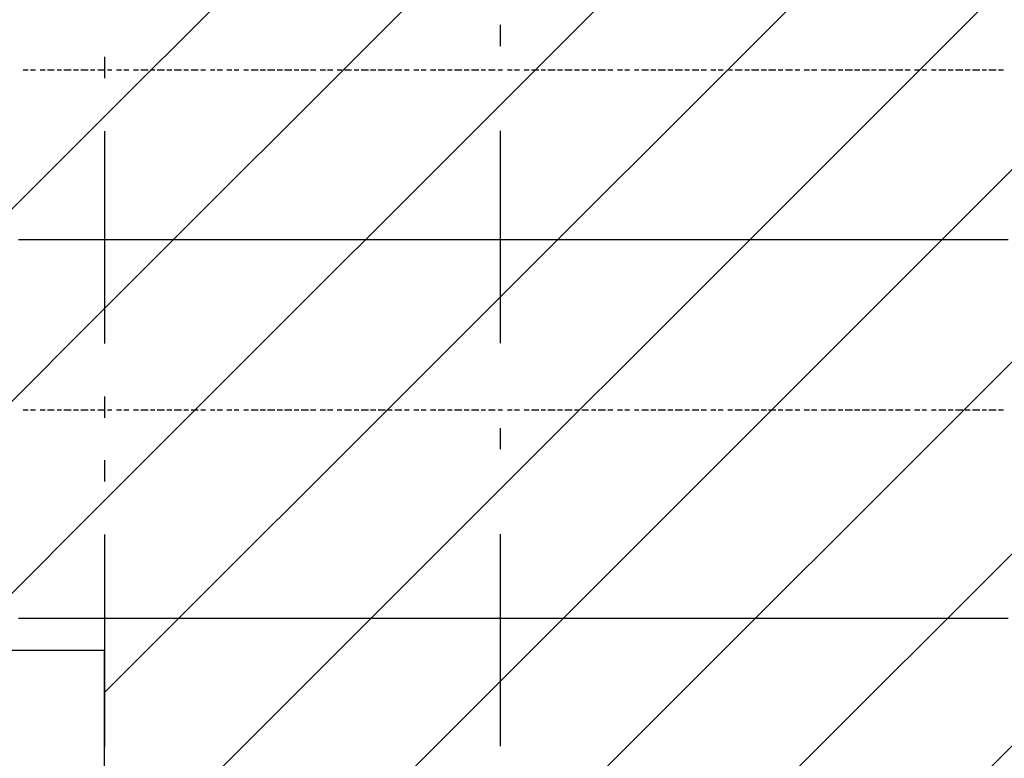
# Model space of a CAD drawing. Extents: x 997 to 109698, y 921 to 94021.
# Tile 219 of 256: x 29348 to 31087, y 19445 to 20751. Entities that reach past the tile are written whole.
import ezdxf

# ---------------------------------------------------------------- set-up
doc = ezdxf.new("R2010")
doc.units = 0
doc.header["$MEASUREMENT"] = 0
for name, color, linetype in [('12', 7, 'CONTINUOUS'), ('28', 7, 'CONTINUOUS'), ('40', 7, 'CONTINUOUS')]:
    doc.layers.add(name, color=color, linetype=linetype)

msp = doc.modelspace()

# ---------------------------------------------------------------- linework, layer by layer
at = {"layer": '12', "color": 5}
for p, q in [((29353.601607, 20661.953237), (29362.601607, 20661.953237)), ((29366.601607, 20661.953237), (29375.601607, 20661.953237)), ((29383.601607, 20661.953237), (29392.601607, 20661.953237)), ((29396.601607, 20661.953237), (29408.601607, 20661.953237)), ((29413.601607, 20661.953237), (29421.601607, 20661.953237)), ((29425.601607, 20661.953237), (29438.601607, 20661.953237)), ((29442.601607, 20661.953237), (29451.601607, 20661.953237)), ((29455.601607, 20661.953237), (29468.601607, 20661.953237)), ((29472.601607, 20661.953237), (29480.601607, 20661.953237)), ((29485.601607, 20661.953237), (29497.601607, 20661.953237)), ((29502.601607, 20661.953237), (29510.601607, 20661.953237)), ((29518.601607, 20661.953237), (29527.601607, 20661.953237)), ((29531.601607, 20661.953237), (29540.601607, 20661.953237)), ((29548.601607, 20661.953237), (29557.601607, 20661.953237)), ((29561.601607, 20661.953237), (29574.601607, 20661.953237)), ((29578.601607, 20661.953237), (29586.601607, 20661.953237)), ((29590.601607, 20661.953237), (29603.601607, 20661.953237)), ((29607.601607, 20661.953237), (29616.601607, 20661.953237)), ((29620.601607, 20661.953237), (29633.601607, 20661.953237)), ((29637.601607, 20661.953237), (29645.601607, 20661.953237)), ((29650.601607, 20661.953237), (29662.601607, 20661.953237)), ((29667.601607, 20661.953237), (29675.601607, 20661.953237)), ((29684.601607, 20661.953237), (29692.601607, 20661.953237)), ((29696.601607, 20661.953237), (29705.601607, 20661.953237)), ((29713.601607, 20661.953237), (29722.601607, 20661.953237)), ((29726.601607, 20661.953237), (29734.601607, 20661.953237)), ((29743.601607, 20661.953237), (29751.601607, 20661.953237)), ((29756.601607, 20661.953237), (29768.601607, 20661.953237)), ((29772.601607, 20661.953237), (29781.601607, 20661.953237)), ((29785.601607, 20661.953237), (29798.601607, 20661.953237)), ((29802.601607, 20661.953237), (29811.601607, 20661.953237)), ((29815.601607, 20661.953237), (29828.601607, 20661.953237)), ((29832.601607, 20661.953237), (29840.601607, 20661.953237)), ((29844.601607, 20661.953237), (29857.601607, 20661.953237)), ((29861.601607, 20661.953237), (29870.601607, 20661.953237)), ((29878.601607, 20661.953237), (29887.601607, 20661.953237)), ((29891.601607, 20661.953237), (29900.601607, 20661.953237)), ((29908.601607, 20661.953237), (29916.601607, 20661.953237)), ((29921.601607, 20661.953237), (29933.601607, 20661.953237)), ((29938.601607, 20661.953237), (29946.601607, 20661.953237)), ((29950.601607, 20661.953237), (29963.601607, 20661.953237)), ((29967.601607, 20661.953237), (29976.601607, 20661.953237)), ((29980.601607, 20661.953237), (29993.601607, 20661.953237)), ((29997.601607, 20661.953237), (30005.601607, 20661.953237)), ((30010.601607, 20661.953237), (30022.601607, 20661.953237)), ((30027.601607, 20661.953237), (30035.601607, 20661.953237)), ((30043.601607, 20661.953237), (30052.601607, 20661.953237)), ((30056.601607, 20661.953237), (30065.601607, 20661.953237)), ((30073.601607, 20661.953237), (30082.601607, 20661.953237)), ((30086.601607, 20661.953237), (30098.601607, 20661.953237)), ((30103.601607, 20661.953237), (30111.601607, 20661.953237)), ((30115.601607, 20661.953237), (30128.601607, 20661.953237)), ((30132.601607, 20661.953237), (30141.601607, 20661.953237)), ((30145.601607, 20661.953237), (30158.601607, 20661.953237)), ((30162.601607, 20661.953237), (30170.601607, 20661.953237)), ((30175.601607, 20661.953237), (30187.601607, 20661.953237)), ((30192.601607, 20661.953237), (30200.601607, 20661.953237)), ((30209.601607, 20661.953237), (30217.601607, 20661.953237)), ((30221.601607, 20661.953237), (30230.601607, 20661.953237)), ((30238.601607, 20661.953237), (30247.601607, 20661.953237)), ((30251.601607, 20661.953237), (30264.601607, 20661.953237)), ((30268.601607, 20661.953237), (30276.601607, 20661.953237)), ((30280.601607, 20661.953237), (30293.601607, 20661.953237)), ((30297.601607, 20661.953237), (30306.601607, 20661.953237)), ((30310.601607, 20661.953237), (30323.601607, 20661.953237)), ((30327.601607, 20661.953237), (30336.601607, 20661.953237)), ((30340.601607, 20661.953237), (30352.601607, 20661.953237)), ((30357.601607, 20661.953237), (30365.601607, 20661.953237)), ((30369.601607, 20661.953237), (30382.601607, 20661.953237)), ((30386.601607, 20661.953237), (30395.601607, 20661.953237)), ((30403.601607, 20661.953237), (30412.601607, 20661.953237)), ((30416.601607, 20661.953237), (30424.601607, 20661.953237)), ((30433.601607, 20661.953237), (30441.601607, 20661.953237)), ((30446.601607, 20661.953237), (30458.601607, 20661.953237)), ((30462.601607, 20661.953237), (30471.601607, 20661.953237)), ((30475.601607, 20661.953237), (30488.601607, 20661.953237)), ((30492.601607, 20661.953237), (30501.601607, 20661.953237)), ((30505.601607, 20661.953237), (30518.601607, 20661.953237)), ((30522.601607, 20661.953237), (30530.601607, 20661.953237)), ((30535.601607, 20661.953237), (30547.601607, 20661.953237)), ((30551.601607, 20661.953237), (30560.601607, 20661.953237)), ((30568.601607, 20661.953237), (30577.601607, 20661.953237)), ((30581.601607, 20661.953237), (30590.601607, 20661.953237)), ((30598.601607, 20661.953237), (30606.601607, 20661.953237)), ((30611.601607, 20661.953237), (30623.601607, 20661.953237)), ((30628.601607, 20661.953237), (30636.601607, 20661.953237)), ((30640.601607, 20661.953237), (30653.601607, 20661.953237)), ((30657.601607, 20661.953237), (30666.601607, 20661.953237)), ((30670.601607, 20661.953237), (30683.601607, 20661.953237)), ((30687.601607, 20661.953237), (30695.601607, 20661.953237)), ((30700.601607, 20661.953237), (30712.601607, 20661.953237)), ((30717.601607, 20661.953237), (30725.601607, 20661.953237)), ((30733.601607, 20661.953237), (30742.601607, 20661.953237)), ((30746.601607, 20661.953237), (30755.601607, 20661.953237)), ((30763.601607, 20661.953237), (30772.601607, 20661.953237)), ((30776.601607, 20661.953237), (30788.601607, 20661.953237)), ((30793.601607, 20661.953237), (30801.601607, 20661.953237)), ((30805.601607, 20661.953237), (30818.601607, 20661.953237)), ((30822.601607, 20661.953237), (30831.601607, 20661.953237)), ((30835.601607, 20661.953237), (30848.601607, 20661.953237)), ((30852.601607, 20661.953237), (30860.601607, 20661.953237)), ((30865.601607, 20661.953237), (30877.601607, 20661.953237)), ((30882.601607, 20661.953237), (30890.601607, 20661.953237)), ((30894.601607, 20661.953237), (30907.601607, 20661.953237)), ((30911.601607, 20661.953237), (30920.601607, 20661.953237)), ((30928.601607, 20661.953237), (30937.601607, 20661.953237)), ((30941.601607, 20661.953237), (30949.601607, 20661.953237)), ((30958.601607, 20661.953237), (30966.601607, 20661.953237)), ((30971.601607, 20661.953237), (30983.601607, 20661.953237)), ((30987.601607, 20661.953237), (30996.601607, 20661.953237)), ((31000.601607, 20661.953237), (31013.601607, 20661.953237)), ((31017.601607, 20661.953237), (31026.601607, 20661.953237)), ((31030.601607, 20661.953237), (31043.601607, 20661.953237)), ((31047.601607, 20661.953237), (31055.601607, 20661.953237)), ((31059.601607, 20661.953237), (31072.601607, 20661.953237)), ((31076.601607, 20661.953237), (31085.601607, 20661.953237)), ((29353.601607, 20060.953237), (29362.601607, 20060.953237)), ((29366.601607, 20060.953237), (29375.601607, 20060.953237)), ((29383.601607, 20060.953237), (29392.601607, 20060.953237)), ((29396.601607, 20060.953237), (29408.601607, 20060.953237)), ((29413.601607, 20060.953237), (29421.601607, 20060.953237)), ((29425.601607, 20060.953237), (29438.601607, 20060.953237)), ((29442.601607, 20060.953237), (29451.601607, 20060.953237)), ((29455.601607, 20060.953237), (29468.601607, 20060.953237)), ((29472.601607, 20060.953237), (29480.601607, 20060.953237)), ((29485.601607, 20060.953237), (29497.601607, 20060.953237)), ((29502.601607, 20060.953237), (29510.601607, 20060.953237)), ((29518.601607, 20060.953237), (29527.601607, 20060.953237)), ((29531.601607, 20060.953237), (29540.601607, 20060.953237)), ((29548.601607, 20060.953237), (29557.601607, 20060.953237)), ((29561.601607, 20060.953237), (29574.601607, 20060.953237)), ((29578.601607, 20060.953237), (29586.601607, 20060.953237)), ((29590.601607, 20060.953237), (29603.601607, 20060.953237)), ((29607.601607, 20060.953237), (29616.601607, 20060.953237)), ((29620.601607, 20060.953237), (29633.601607, 20060.953237)), ((29637.601607, 20060.953237), (29645.601607, 20060.953237)), ((29650.601607, 20060.953237), (29662.601607, 20060.953237)), ((29667.601607, 20060.953237), (29675.601607, 20060.953237)), ((29684.601607, 20060.953237), (29692.601607, 20060.953237)), ((29696.601607, 20060.953237), (29705.601607, 20060.953237)), ((29713.601607, 20060.953237), (29722.601607, 20060.953237)), ((29726.601607, 20060.953237), (29734.601607, 20060.953237)), ((29743.601607, 20060.953237), (29751.601607, 20060.953237)), ((29756.601607, 20060.953237), (29768.601607, 20060.953237)), ((29772.601607, 20060.953237), (29781.601607, 20060.953237)), ((29785.601607, 20060.953237), (29798.601607, 20060.953237)), ((29802.601607, 20060.953237), (29811.601607, 20060.953237)), ((29815.601607, 20060.953237), (29828.601607, 20060.953237)), ((29832.601607, 20060.953237), (29840.601607, 20060.953237)), ((29844.601607, 20060.953237), (29857.601607, 20060.953237)), ((29861.601607, 20060.953237), (29870.601607, 20060.953237)), ((29878.601607, 20060.953237), (29887.601607, 20060.953237)), ((29891.601607, 20060.953237), (29900.601607, 20060.953237)), ((29908.601607, 20060.953237), (29916.601607, 20060.953237)), ((29921.601607, 20060.953237), (29933.601607, 20060.953237)), ((29938.601607, 20060.953237), (29946.601607, 20060.953237)), ((29950.601607, 20060.953237), (29963.601607, 20060.953237)), ((29967.601607, 20060.953237), (29976.601607, 20060.953237)), ((29980.601607, 20060.953237), (29993.601607, 20060.953237)), ((29997.601607, 20060.953237), (30005.601607, 20060.953237)), ((30010.601607, 20060.953237), (30022.601607, 20060.953237)), ((30027.601607, 20060.953237), (30035.601607, 20060.953237)), ((30043.601607, 20060.953237), (30052.601607, 20060.953237)), ((30056.601607, 20060.953237), (30065.601607, 20060.953237)), ((30073.601607, 20060.953237), (30082.601607, 20060.953237)), ((30086.601607, 20060.953237), (30098.601607, 20060.953237)), ((30103.601607, 20060.953237), (30111.601607, 20060.953237)), ((30115.601607, 20060.953237), (30128.601607, 20060.953237)), ((30132.601607, 20060.953237), (30141.601607, 20060.953237)), ((30145.601607, 20060.953237), (30158.601607, 20060.953237)), ((30162.601607, 20060.953237), (30170.601607, 20060.953237)), ((30175.601607, 20060.953237), (30187.601607, 20060.953237)), ((30192.601607, 20060.953237), (30200.601607, 20060.953237)), ((30209.601607, 20060.953237), (30217.601607, 20060.953237)), ((30221.601607, 20060.953237), (30230.601607, 20060.953237)), ((30238.601607, 20060.953237), (30247.601607, 20060.953237)), ((30251.601607, 20060.953237), (30264.601607, 20060.953237)), ((30268.601607, 20060.953237), (30276.601607, 20060.953237)), ((30280.601607, 20060.953237), (30293.601607, 20060.953237)), ((30297.601607, 20060.953237), (30306.601607, 20060.953237)), ((30310.601607, 20060.953237), (30323.601607, 20060.953237)), ((30327.601607, 20060.953237), (30336.601607, 20060.953237)), ((30340.601607, 20060.953237), (30352.601607, 20060.953237)), ((30357.601607, 20060.953237), (30365.601607, 20060.953237)), ((30369.601607, 20060.953237), (30382.601607, 20060.953237)), ((30386.601607, 20060.953237), (30395.601607, 20060.953237)), ((30403.601607, 20060.953237), (30412.601607, 20060.953237)), ((30416.601607, 20060.953237), (30424.601607, 20060.953237)), ((30433.601607, 20060.953237), (30441.601607, 20060.953237)), ((30446.601607, 20060.953237), (30458.601607, 20060.953237)), ((30462.601607, 20060.953237), (30471.601607, 20060.953237)), ((30475.601607, 20060.953237), (30488.601607, 20060.953237)), ((30492.601607, 20060.953237), (30501.601607, 20060.953237)), ((30505.601607, 20060.953237), (30518.601607, 20060.953237)), ((30522.601607, 20060.953237), (30530.601607, 20060.953237)), ((30535.601607, 20060.953237), (30547.601607, 20060.953237)), ((30551.601607, 20060.953237), (30560.601607, 20060.953237)), ((30568.601607, 20060.953237), (30577.601607, 20060.953237)), ((30581.601607, 20060.953237), (30590.601607, 20060.953237)), ((30598.601607, 20060.953237), (30606.601607, 20060.953237)), ((30611.601607, 20060.953237), (30623.601607, 20060.953237)), ((30628.601607, 20060.953237), (30636.601607, 20060.953237)), ((30640.601607, 20060.953237), (30653.601607, 20060.953237)), ((30657.601607, 20060.953237), (30666.601607, 20060.953237)), ((30670.601607, 20060.953237), (30683.601607, 20060.953237)), ((30687.601607, 20060.953237), (30695.601607, 20060.953237)), ((30700.601607, 20060.953237), (30712.601607, 20060.953237)), ((30717.601607, 20060.953237), (30725.601607, 20060.953237)), ((30733.601607, 20060.953237), (30742.601607, 20060.953237)), ((30746.601607, 20060.953237), (30755.601607, 20060.953237)), ((30763.601607, 20060.953237), (30772.601607, 20060.953237)), ((30776.601607, 20060.953237), (30788.601607, 20060.953237)), ((30793.601607, 20060.953237), (30801.601607, 20060.953237)), ((30805.601607, 20060.953237), (30818.601607, 20060.953237)), ((30822.601607, 20060.953237), (30831.601607, 20060.953237)), ((30835.601607, 20060.953237), (30848.601607, 20060.953237)), ((30852.601607, 20060.953237), (30860.601607, 20060.953237)), ((30865.601607, 20060.953237), (30877.601607, 20060.953237)), ((30882.601607, 20060.953237), (30890.601607, 20060.953237)), ((30894.601607, 20060.953237), (30907.601607, 20060.953237)), ((30911.601607, 20060.953237), (30920.601607, 20060.953237)), ((30928.601607, 20060.953237), (30937.601607, 20060.953237)), ((30941.601607, 20060.953237), (30949.601607, 20060.953237)), ((30958.601607, 20060.953237), (30966.601607, 20060.953237)), ((30971.601607, 20060.953237), (30983.601607, 20060.953237)), ((30987.601607, 20060.953237), (30996.601607, 20060.953237)), ((31000.601607, 20060.953237), (31013.601607, 20060.953237)), ((31017.601607, 20060.953237), (31026.601607, 20060.953237)), ((31030.601607, 20060.953237), (31043.601607, 20060.953237)), ((31047.601607, 20060.953237), (31055.601607, 20060.953237)), ((31059.601607, 20060.953237), (31072.601607, 20060.953237)), ((31076.601607, 20060.953237), (31085.601607, 20060.953237))]:
    msp.add_line(p, q, dxfattribs=at)
at = {"layer": '12', "color": 1}
for p, q in [((29345.601607, 20361.953237), (29353.601607, 20361.953237)), ((29353.601607, 20361.953237), (29366.601607, 20361.953237)), ((29366.601607, 20361.953237), (29375.601607, 20361.953237)), ((29375.601607, 20361.953237), (29383.601607, 20361.953237)), ((29383.601607, 20361.953237), (29396.601607, 20361.953237)), ((29396.601607, 20361.953237), (29404.601607, 20361.953237)), ((29404.601607, 20361.953237), (29413.601607, 20361.953237)), ((29413.601607, 20361.953237), (29425.601607, 20361.953237)), ((29425.601607, 20361.953237), (29434.601607, 20361.953237)), ((29434.601607, 20361.953237), (29442.601607, 20361.953237)), ((29442.601607, 20361.953237), (29455.601607, 20361.953237)), ((29455.601607, 20361.953237), (29463.601607, 20361.953237)), ((29463.601607, 20361.953237), (29472.601607, 20361.953237)), ((29472.601607, 20361.953237), (29485.601607, 20361.953237)), ((29485.601607, 20361.953237), (29493.601607, 20361.953237)), ((29493.601607, 20361.953237), (29506.601607, 20361.953237)), ((29506.601607, 20361.953237), (29514.601607, 20361.953237)), ((29514.601607, 20361.953237), (29523.601607, 20361.953237)), ((29523.601607, 20361.953237), (29535.601607, 20361.953237)), ((29535.601607, 20361.953237), (29544.601607, 20361.953237)), ((29544.601607, 20361.953237), (29552.601607, 20361.953237)), ((29552.601607, 20361.953237), (29565.601607, 20361.953237)), ((29565.601607, 20361.953237), (29574.601607, 20361.953237)), ((29574.601607, 20361.953237), (29582.601607, 20361.953237)), ((29582.601607, 20361.953237), (29595.601607, 20361.953237)), ((29595.601607, 20361.953237), (29603.601607, 20361.953237)), ((29603.601607, 20361.953237), (29616.601607, 20361.953237)), ((29616.601607, 20361.953237), (29624.601607, 20361.953237)), ((29624.601607, 20361.953237), (29633.601607, 20361.953237)), ((29633.601607, 20361.953237), (29645.601607, 20361.953237)), ((29645.601607, 20361.953237), (29654.601607, 20361.953237)), ((29654.601607, 20361.953237), (29662.601607, 20361.953237)), ((29662.601607, 20361.953237), (29675.601607, 20361.953237)), ((29675.601607, 20361.953237), (29684.601607, 20361.953237)), ((29684.601607, 20361.953237), (29692.601607, 20361.953237)), ((29692.601607, 20361.953237), (29705.601607, 20361.953237)), ((29705.601607, 20361.953237), (29713.601607, 20361.953237)), ((29713.601607, 20361.953237), (29726.601607, 20361.953237)), ((29726.601607, 20361.953237), (29734.601607, 20361.953237)), ((29734.601607, 20361.953237), (29743.601607, 20361.953237)), ((29743.601607, 20361.953237), (29756.601607, 20361.953237)), ((29756.601607, 20361.953237), (29764.601607, 20361.953237)), ((29764.601607, 20361.953237), (29772.601607, 20361.953237)), ((29772.601607, 20361.953237), (29785.601607, 20361.953237)), ((29785.601607, 20361.953237), (29794.601607, 20361.953237)), ((29794.601607, 20361.953237), (29802.601607, 20361.953237)), ((29802.601607, 20361.953237), (29815.601607, 20361.953237)), ((29815.601607, 20361.953237), (29823.601607, 20361.953237)), ((29823.601607, 20361.953237), (29836.601607, 20361.953237)), ((29836.601607, 20361.953237), (29844.601607, 20361.953237)), ((29844.601607, 20361.953237), (29853.601607, 20361.953237)), ((29853.601607, 20361.953237), (29866.601607, 20361.953237)), ((29866.601607, 20361.953237), (29874.601607, 20361.953237)), ((29874.601607, 20361.953237), (29883.601607, 20361.953237)), ((29883.601607, 20361.953237), (29895.601607, 20361.953237)), ((29895.601607, 20361.953237), (29904.601607, 20361.953237)), ((29904.601607, 20361.953237), (29912.601607, 20361.953237)), ((29912.601607, 20361.953237), (29925.601607, 20361.953237)), ((29925.601607, 20361.953237), (29933.601607, 20361.953237)), ((29933.601607, 20361.953237), (29946.601607, 20361.953237)), ((29946.601607, 20361.953237), (29954.601607, 20361.953237)), ((29954.601607, 20361.953237), (29963.601607, 20361.953237)), ((29963.601607, 20361.953237), (29976.601607, 20361.953237)), ((29976.601607, 20361.953237), (29984.601607, 20361.953237)), ((29984.601607, 20361.953237), (29993.601607, 20361.953237)), ((29993.601607, 20361.953237), (30005.601607, 20361.953237)), ((30005.601607, 20361.953237), (30014.601607, 20361.953237)), ((30014.601607, 20361.953237), (30022.601607, 20361.953237)), ((30022.601607, 20361.953237), (30035.601607, 20361.953237)), ((30035.601607, 20361.953237), (30043.601607, 20361.953237)), ((30043.601607, 20361.953237), (30052.601607, 20361.953237)), ((30052.601607, 20361.953237), (30065.601607, 20361.953237)), ((30065.601607, 20361.953237), (30073.601607, 20361.953237)), ((30073.601607, 20361.953237), (30086.601607, 20361.953237)), ((30086.601607, 20361.953237), (30094.601607, 20361.953237)), ((30094.601607, 20361.953237), (30103.601607, 20361.953237)), ((30103.601607, 20361.953237), (30115.601607, 20361.953237)), ((30115.601607, 20361.953237), (30124.601607, 20361.953237)), ((30124.601607, 20361.953237), (30132.601607, 20361.953237)), ((30132.601607, 20361.953237), (30145.601607, 20361.953237)), ((30145.601607, 20361.953237), (30153.601607, 20361.953237)), ((30153.601607, 20361.953237), (30162.601607, 20361.953237)), ((30162.601607, 20361.953237), (30175.601607, 20361.953237)), ((30175.601607, 20361.953237), (30183.601607, 20361.953237)), ((30183.601607, 20361.953237), (30196.601607, 20361.953237)), ((30196.601607, 20361.953237), (30204.601607, 20361.953237)), ((30204.601607, 20361.953237), (30213.601607, 20361.953237)), ((30213.601607, 20361.953237), (30225.601607, 20361.953237)), ((30225.601607, 20361.953237), (30234.601607, 20361.953237)), ((30234.601607, 20361.953237), (30242.601607, 20361.953237)), ((30242.601607, 20361.953237), (30255.601607, 20361.953237)), ((30255.601607, 20361.953237), (30264.601607, 20361.953237)), ((30264.601607, 20361.953237), (30272.601607, 20361.953237)), ((30272.601607, 20361.953237), (30285.601607, 20361.953237)), ((30285.601607, 20361.953237), (30293.601607, 20361.953237)), ((30293.601607, 20361.953237), (30306.601607, 20361.953237)), ((30306.601607, 20361.953237), (30314.601607, 20361.953237)), ((30314.601607, 20361.953237), (30323.601607, 20361.953237)), ((30323.601607, 20361.953237), (30336.601607, 20361.953237)), ((30336.601607, 20361.953237), (30344.601607, 20361.953237)), ((30344.601607, 20361.953237), (30352.601607, 20361.953237)), ((30352.601607, 20361.953237), (30365.601607, 20361.953237)), ((30365.601607, 20361.953237), (30374.601607, 20361.953237)), ((30374.601607, 20361.953237), (30382.601607, 20361.953237)), ((30382.601607, 20361.953237), (30395.601607, 20361.953237)), ((30395.601607, 20361.953237), (30403.601607, 20361.953237)), ((30403.601607, 20361.953237), (30416.601607, 20361.953237)), ((30416.601607, 20361.953237), (30424.601607, 20361.953237)), ((30424.601607, 20361.953237), (30433.601607, 20361.953237)), ((30433.601607, 20361.953237), (30446.601607, 20361.953237)), ((30446.601607, 20361.953237), (30454.601607, 20361.953237)), ((30454.601607, 20361.953237), (30462.601607, 20361.953237)), ((30462.601607, 20361.953237), (30475.601607, 20361.953237)), ((30475.601607, 20361.953237), (30484.601607, 20361.953237)), ((30484.601607, 20361.953237), (30492.601607, 20361.953237)), ((30492.601607, 20361.953237), (30505.601607, 20361.953237)), ((30505.601607, 20361.953237), (30513.601607, 20361.953237)), ((30513.601607, 20361.953237), (30526.601607, 20361.953237)), ((30526.601607, 20361.953237), (30535.601607, 20361.953237)), ((30535.601607, 20361.953237), (30543.601607, 20361.953237)), ((30543.601607, 20361.953237), (30556.601607, 20361.953237)), ((30556.601607, 20361.953237), (30564.601607, 20361.953237)), ((30564.601607, 20361.953237), (30573.601607, 20361.953237)), ((30573.601607, 20361.953237), (30585.601607, 20361.953237)), ((30585.601607, 20361.953237), (30594.601607, 20361.953237)), ((30594.601607, 20361.953237), (30602.601607, 20361.953237)), ((30602.601607, 20361.953237), (30615.601607, 20361.953237)), ((30615.601607, 20361.953237), (30623.601607, 20361.953237)), ((30623.601607, 20361.953237), (30632.601607, 20361.953237)), ((30632.601607, 20361.953237), (30645.601607, 20361.953237)), ((30645.601607, 20361.953237), (30653.601607, 20361.953237)), ((30653.601607, 20361.953237), (30666.601607, 20361.953237)), ((30666.601607, 20361.953237), (30674.601607, 20361.953237)), ((30674.601607, 20361.953237), (30683.601607, 20361.953237)), ((30683.601607, 20361.953237), (30695.601607, 20361.953237)), ((30695.601607, 20361.953237), (30704.601607, 20361.953237)), ((30704.601607, 20361.953237), (30712.601607, 20361.953237)), ((30712.601607, 20361.953237), (30725.601607, 20361.953237)), ((30725.601607, 20361.953237), (30733.601607, 20361.953237)), ((30733.601607, 20361.953237), (30742.601607, 20361.953237)), ((30742.601607, 20361.953237), (30755.601607, 20361.953237)), ((30755.601607, 20361.953237), (30763.601607, 20361.953237)), ((30763.601607, 20361.953237), (30776.601607, 20361.953237)), ((30776.601607, 20361.953237), (30784.601607, 20361.953237)), ((30784.601607, 20361.953237), (30793.601607, 20361.953237)), ((30793.601607, 20361.953237), (30805.601607, 20361.953237)), ((30805.601607, 20361.953237), (30814.601607, 20361.953237)), ((30814.601607, 20361.953237), (30822.601607, 20361.953237)), ((30822.601607, 20361.953237), (30835.601607, 20361.953237)), ((30835.601607, 20361.953237), (30844.601607, 20361.953237)), ((30844.601607, 20361.953237), (30852.601607, 20361.953237)), ((30852.601607, 20361.953237), (30865.601607, 20361.953237)), ((30865.601607, 20361.953237), (30873.601607, 20361.953237)), ((30873.601607, 20361.953237), (30886.601607, 20361.953237)), ((30886.601607, 20361.953237), (30894.601607, 20361.953237)), ((30894.601607, 20361.953237), (30903.601607, 20361.953237)), ((30903.601607, 20361.953237), (30916.601607, 20361.953237)), ((30916.601607, 20361.953237), (30924.601607, 20361.953237)), ((30924.601607, 20361.953237), (30932.601607, 20361.953237)), ((30932.601607, 20361.953237), (30945.601607, 20361.953237)), ((30945.601607, 20361.953237), (30954.601607, 20361.953237)), ((30954.601607, 20361.953237), (30962.601607, 20361.953237)), ((30962.601607, 20361.953237), (30975.601607, 20361.953237)), ((30975.601607, 20361.953237), (30983.601607, 20361.953237)), ((30983.601607, 20361.953237), (30996.601607, 20361.953237)), ((30996.601607, 20361.953237), (31004.601607, 20361.953237)), ((31004.601607, 20361.953237), (31013.601607, 20361.953237)), ((31013.601607, 20361.953237), (31026.601607, 20361.953237)), ((31026.601607, 20361.953237), (31034.601607, 20361.953237)), ((31034.601607, 20361.953237), (31043.601607, 20361.953237)), ((31043.601607, 20361.953237), (31055.601607, 20361.953237)), ((31055.601607, 20361.953237), (31064.601607, 20361.953237)), ((31064.601607, 20361.953237), (31072.601607, 20361.953237)), ((31072.601607, 20361.953237), (31085.601607, 20361.953237)), ((31085.601607, 20361.953237), (31093.601607, 20361.953237)), ((29345.601607, 19692.953237), (29353.601607, 19692.953237)), ((29353.601607, 19692.953237), (29366.601607, 19692.953237)), ((29366.601607, 19692.953237), (29375.601607, 19692.953237)), ((29375.601607, 19692.953237), (29383.601607, 19692.953237)), ((29383.601607, 19692.953237), (29396.601607, 19692.953237)), ((29396.601607, 19692.953237), (29404.601607, 19692.953237)), ((29404.601607, 19692.953237), (29413.601607, 19692.953237)), ((29413.601607, 19692.953237), (29425.601607, 19692.953237)), ((29425.601607, 19692.953237), (29434.601607, 19692.953237)), ((29434.601607, 19692.953237), (29442.601607, 19692.953237)), ((29442.601607, 19692.953237), (29455.601607, 19692.953237)), ((29455.601607, 19692.953237), (29463.601607, 19692.953237)), ((29463.601607, 19692.953237), (29472.601607, 19692.953237)), ((29472.601607, 19692.953237), (29485.601607, 19692.953237)), ((29485.601607, 19692.953237), (29493.601607, 19692.953237)), ((29493.601607, 19692.953237), (29506.601607, 19692.953237)), ((29506.601607, 19692.953237), (29514.601607, 19692.953237)), ((29514.601607, 19692.953237), (29523.601607, 19692.953237)), ((29523.601607, 19692.953237), (29535.601607, 19692.953237)), ((29535.601607, 19692.953237), (29544.601607, 19692.953237)), ((29544.601607, 19692.953237), (29552.601607, 19692.953237)), ((29552.601607, 19692.953237), (29565.601607, 19692.953237)), ((29565.601607, 19692.953237), (29574.601607, 19692.953237)), ((29574.601607, 19692.953237), (29582.601607, 19692.953237)), ((29582.601607, 19692.953237), (29595.601607, 19692.953237)), ((29595.601607, 19692.953237), (29603.601607, 19692.953237)), ((29603.601607, 19692.953237), (29616.601607, 19692.953237)), ((29616.601607, 19692.953237), (29624.601607, 19692.953237)), ((29624.601607, 19692.953237), (29633.601607, 19692.953237)), ((29633.601607, 19692.953237), (29645.601607, 19692.953237)), ((29645.601607, 19692.953237), (29654.601607, 19692.953237)), ((29654.601607, 19692.953237), (29662.601607, 19692.953237)), ((29662.601607, 19692.953237), (29675.601607, 19692.953237)), ((29675.601607, 19692.953237), (29684.601607, 19692.953237)), ((29684.601607, 19692.953237), (29692.601607, 19692.953237)), ((29692.601607, 19692.953237), (29705.601607, 19692.953237)), ((29705.601607, 19692.953237), (29713.601607, 19692.953237)), ((29713.601607, 19692.953237), (29726.601607, 19692.953237)), ((29726.601607, 19692.953237), (29734.601607, 19692.953237)), ((29734.601607, 19692.953237), (29743.601607, 19692.953237)), ((29743.601607, 19692.953237), (29756.601607, 19692.953237)), ((29756.601607, 19692.953237), (29764.601607, 19692.953237)), ((29764.601607, 19692.953237), (29772.601607, 19692.953237)), ((29772.601607, 19692.953237), (29785.601607, 19692.953237)), ((29785.601607, 19692.953237), (29794.601607, 19692.953237)), ((29794.601607, 19692.953237), (29802.601607, 19692.953237)), ((29802.601607, 19692.953237), (29815.601607, 19692.953237)), ((29815.601607, 19692.953237), (29823.601607, 19692.953237)), ((29823.601607, 19692.953237), (29836.601607, 19692.953237)), ((29836.601607, 19692.953237), (29844.601607, 19692.953237)), ((29844.601607, 19692.953237), (29853.601607, 19692.953237)), ((29853.601607, 19692.953237), (29866.601607, 19692.953237)), ((29866.601607, 19692.953237), (29874.601607, 19692.953237)), ((29874.601607, 19692.953237), (29883.601607, 19692.953237)), ((29883.601607, 19692.953237), (29895.601607, 19692.953237)), ((29895.601607, 19692.953237), (29904.601607, 19692.953237)), ((29904.601607, 19692.953237), (29912.601607, 19692.953237)), ((29912.601607, 19692.953237), (29925.601607, 19692.953237)), ((29925.601607, 19692.953237), (29933.601607, 19692.953237)), ((29933.601607, 19692.953237), (29946.601607, 19692.953237)), ((29946.601607, 19692.953237), (29954.601607, 19692.953237)), ((29954.601607, 19692.953237), (29963.601607, 19692.953237)), ((29963.601607, 19692.953237), (29976.601607, 19692.953237)), ((29976.601607, 19692.953237), (29984.601607, 19692.953237)), ((29984.601607, 19692.953237), (29993.601607, 19692.953237)), ((29993.601607, 19692.953237), (30005.601607, 19692.953237)), ((30005.601607, 19692.953237), (30014.601607, 19692.953237)), ((30014.601607, 19692.953237), (30022.601607, 19692.953237)), ((30022.601607, 19692.953237), (30035.601607, 19692.953237)), ((30035.601607, 19692.953237), (30043.601607, 19692.953237)), ((30043.601607, 19692.953237), (30052.601607, 19692.953237)), ((30052.601607, 19692.953237), (30065.601607, 19692.953237)), ((30065.601607, 19692.953237), (30073.601607, 19692.953237)), ((30073.601607, 19692.953237), (30086.601607, 19692.953237)), ((30086.601607, 19692.953237), (30094.601607, 19692.953237)), ((30094.601607, 19692.953237), (30103.601607, 19692.953237)), ((30103.601607, 19692.953237), (30115.601607, 19692.953237)), ((30115.601607, 19692.953237), (30124.601607, 19692.953237)), ((30124.601607, 19692.953237), (30132.601607, 19692.953237)), ((30132.601607, 19692.953237), (30145.601607, 19692.953237)), ((30145.601607, 19692.953237), (30153.601607, 19692.953237)), ((30153.601607, 19692.953237), (30162.601607, 19692.953237)), ((30162.601607, 19692.953237), (30175.601607, 19692.953237)), ((30175.601607, 19692.953237), (30183.601607, 19692.953237)), ((30183.601607, 19692.953237), (30196.601607, 19692.953237)), ((30196.601607, 19692.953237), (30204.601607, 19692.953237)), ((30204.601607, 19692.953237), (30213.601607, 19692.953237)), ((30213.601607, 19692.953237), (30225.601607, 19692.953237)), ((30225.601607, 19692.953237), (30234.601607, 19692.953237)), ((30234.601607, 19692.953237), (30242.601607, 19692.953237)), ((30242.601607, 19692.953237), (30255.601607, 19692.953237)), ((30255.601607, 19692.953237), (30264.601607, 19692.953237)), ((30264.601607, 19692.953237), (30272.601607, 19692.953237)), ((30272.601607, 19692.953237), (30285.601607, 19692.953237)), ((30285.601607, 19692.953237), (30293.601607, 19692.953237)), ((30293.601607, 19692.953237), (30306.601607, 19692.953237)), ((30306.601607, 19692.953237), (30314.601607, 19692.953237)), ((30314.601607, 19692.953237), (30323.601607, 19692.953237)), ((30323.601607, 19692.953237), (30336.601607, 19692.953237)), ((30336.601607, 19692.953237), (30344.601607, 19692.953237)), ((30344.601607, 19692.953237), (30352.601607, 19692.953237)), ((30352.601607, 19692.953237), (30365.601607, 19692.953237)), ((30365.601607, 19692.953237), (30374.601607, 19692.953237)), ((30374.601607, 19692.953237), (30382.601607, 19692.953237)), ((30382.601607, 19692.953237), (30395.601607, 19692.953237)), ((30395.601607, 19692.953237), (30403.601607, 19692.953237)), ((30403.601607, 19692.953237), (30416.601607, 19692.953237)), ((30416.601607, 19692.953237), (30424.601607, 19692.953237)), ((30424.601607, 19692.953237), (30433.601607, 19692.953237)), ((30433.601607, 19692.953237), (30446.601607, 19692.953237)), ((30446.601607, 19692.953237), (30454.601607, 19692.953237)), ((30454.601607, 19692.953237), (30462.601607, 19692.953237)), ((30462.601607, 19692.953237), (30475.601607, 19692.953237)), ((30475.601607, 19692.953237), (30484.601607, 19692.953237)), ((30484.601607, 19692.953237), (30492.601607, 19692.953237)), ((30492.601607, 19692.953237), (30505.601607, 19692.953237)), ((30505.601607, 19692.953237), (30513.601607, 19692.953237)), ((30513.601607, 19692.953237), (30526.601607, 19692.953237)), ((30526.601607, 19692.953237), (30535.601607, 19692.953237)), ((30535.601607, 19692.953237), (30543.601607, 19692.953237)), ((30543.601607, 19692.953237), (30556.601607, 19692.953237)), ((30556.601607, 19692.953237), (30564.601607, 19692.953237)), ((30564.601607, 19692.953237), (30573.601607, 19692.953237)), ((30573.601607, 19692.953237), (30585.601607, 19692.953237)), ((30585.601607, 19692.953237), (30594.601607, 19692.953237)), ((30594.601607, 19692.953237), (30602.601607, 19692.953237)), ((30602.601607, 19692.953237), (30615.601607, 19692.953237)), ((30615.601607, 19692.953237), (30623.601607, 19692.953237)), ((30623.601607, 19692.953237), (30632.601607, 19692.953237)), ((30632.601607, 19692.953237), (30645.601607, 19692.953237)), ((30645.601607, 19692.953237), (30653.601607, 19692.953237)), ((30653.601607, 19692.953237), (30666.601607, 19692.953237)), ((30666.601607, 19692.953237), (30674.601607, 19692.953237)), ((30674.601607, 19692.953237), (30683.601607, 19692.953237)), ((30683.601607, 19692.953237), (30695.601607, 19692.953237)), ((30695.601607, 19692.953237), (30704.601607, 19692.953237)), ((30704.601607, 19692.953237), (30712.601607, 19692.953237)), ((30712.601607, 19692.953237), (30725.601607, 19692.953237)), ((30725.601607, 19692.953237), (30733.601607, 19692.953237)), ((30733.601607, 19692.953237), (30742.601607, 19692.953237)), ((30742.601607, 19692.953237), (30755.601607, 19692.953237)), ((30755.601607, 19692.953237), (30763.601607, 19692.953237)), ((30763.601607, 19692.953237), (30776.601607, 19692.953237)), ((30776.601607, 19692.953237), (30784.601607, 19692.953237)), ((30784.601607, 19692.953237), (30793.601607, 19692.953237)), ((30793.601607, 19692.953237), (30805.601607, 19692.953237)), ((30805.601607, 19692.953237), (30814.601607, 19692.953237)), ((30814.601607, 19692.953237), (30822.601607, 19692.953237)), ((30822.601607, 19692.953237), (30835.601607, 19692.953237)), ((30835.601607, 19692.953237), (30844.601607, 19692.953237)), ((30844.601607, 19692.953237), (30852.601607, 19692.953237)), ((30852.601607, 19692.953237), (30865.601607, 19692.953237)), ((30865.601607, 19692.953237), (30873.601607, 19692.953237)), ((30873.601607, 19692.953237), (30886.601607, 19692.953237)), ((30886.601607, 19692.953237), (30894.601607, 19692.953237)), ((30894.601607, 19692.953237), (30903.601607, 19692.953237)), ((30903.601607, 19692.953237), (30916.601607, 19692.953237)), ((30916.601607, 19692.953237), (30924.601607, 19692.953237)), ((30924.601607, 19692.953237), (30932.601607, 19692.953237)), ((30932.601607, 19692.953237), (30945.601607, 19692.953237)), ((30945.601607, 19692.953237), (30954.601607, 19692.953237)), ((30954.601607, 19692.953237), (30962.601607, 19692.953237)), ((30962.601607, 19692.953237), (30975.601607, 19692.953237)), ((30975.601607, 19692.953237), (30983.601607, 19692.953237)), ((30983.601607, 19692.953237), (30996.601607, 19692.953237)), ((30996.601607, 19692.953237), (31004.601607, 19692.953237)), ((31004.601607, 19692.953237), (31013.601607, 19692.953237)), ((31013.601607, 19692.953237), (31026.601607, 19692.953237)), ((31026.601607, 19692.953237), (31034.601607, 19692.953237)), ((31034.601607, 19692.953237), (31043.601607, 19692.953237)), ((31043.601607, 19692.953237), (31055.601607, 19692.953237)), ((31055.601607, 19692.953237), (31064.601607, 19692.953237)), ((31064.601607, 19692.953237), (31072.601607, 19692.953237)), ((31072.601607, 19692.953237), (31085.601607, 19692.953237)), ((31085.601607, 19692.953237), (31093.601607, 19692.953237))]:
    msp.add_line(p, q, dxfattribs=at)
at = {"layer": '28', "color": 2}
for p, q in [((29497.636205, 20579.741085), (35853.850357, 26935.955237)), ((29497.636205, 20240.32983), (36193.261612, 26935.955237)), ((29497.636205, 19900.918575), (36497.636205, 26900.918575)), ((29497.636205, 19561.50732), (36497.636205, 26561.50732)), ((29497.636205, 19222.096065), (36497.636205, 26222.096065)), ((29497.636205, 18882.68481), (36497.636205, 25882.68481)), ((29497.636205, 18543.273555), (36497.636205, 25543.273555)), ((29497.636205, 18203.8623), (36497.636205, 25203.8623)), ((29497.636205, 17864.451046), (36497.636205, 24864.451046)), ((22097.636205, 13179.741085), (29497.636205, 20579.741085)), ((22097.636205, 12840.32983), (29497.636205, 20240.32983)), ((29232.752393, 19636.034763), (29497.636205, 19900.918575))]:
    msp.add_line(p, q, dxfattribs=at)
at = {"layer": '28', "color": 4, "linetype": 'Continuous'}
for p, q in [((30196.601607, 20741.453237), (30196.601607, 20703.953237)), ((30196.601607, 20028.953237), (30196.601607, 19991.453237))]:
    msp.add_line(p, q, dxfattribs=at)
at = {"layer": '28', "color": 4}
for p, q in [((30196.601607, 20553.953237), (30196.601607, 20178.953237)), ((30196.601607, 19841.453237), (30196.601607, 19466.453237))]:
    msp.add_line(p, q, dxfattribs=at)
at = {"layer": '40', "color": 8, "linetype": 'Continuous'}
for p, q in [((29497.636205, 20684.704237), (29497.636205, 20647.204237)), ((29497.636205, 20553.454237), (29497.636205, 20178.454237)), ((29497.636205, 20084.704237), (29497.636205, 20047.204237)), ((29497.636205, 19972.204237), (29497.636205, 19934.704237)), ((29497.636205, 19840.954237), (29497.636205, 19465.954237)), ((29497.636205, 19636.034763), (29097.636205, 19636.034763)), ((29497.636205, 19036.034763), (29497.636205, 19636.034763))]:
    msp.add_line(p, q, dxfattribs=at)

doc.saveas('drawing.dxf')
